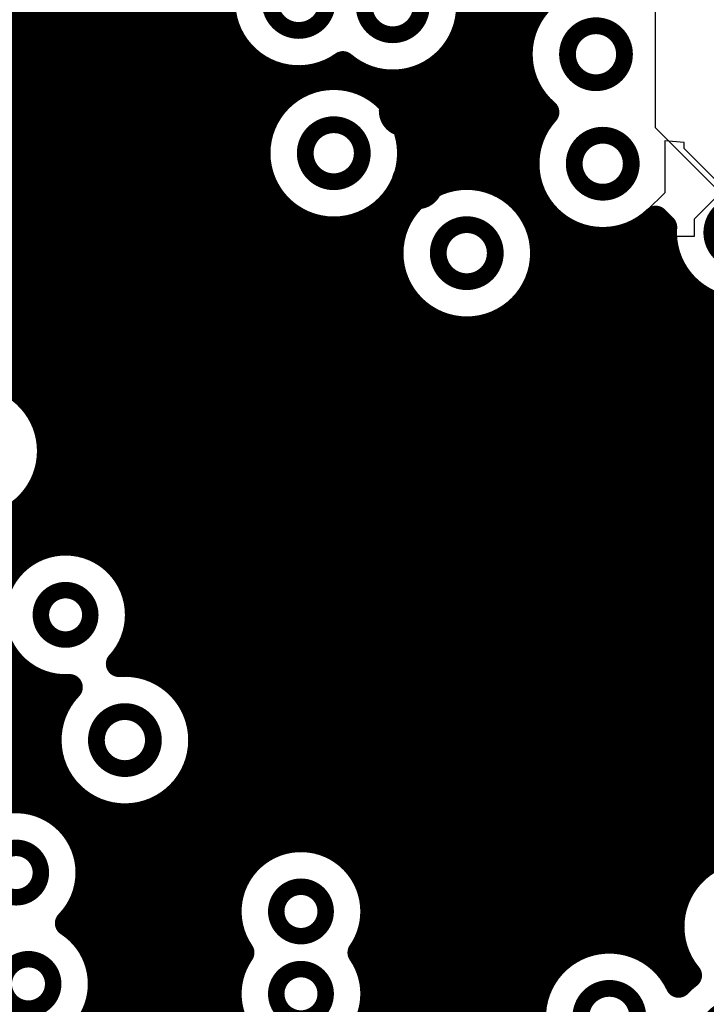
# Model space of a CAD drawing. Extents: x 33 to 97, y 17 to 119.
# Tile 12 of 40: x 68.96 to 74.25, y 74.82 to 82.41. Entities that reach past the tile are written whole.
import ezdxf

# ---------------------------------------------------------------- set-up
doc = ezdxf.new("R2010")
doc.units = 0
doc.layers.add('MIDLAYER1', color=16, linetype='CONTINUOUS')

msp = doc.modelspace()

# ---------------------------------------------------------------- linework, layer by layer
at = {"layer": 'MIDLAYER1'}
for p, q in [((73.8638, 81.5797), (73.8636, 85.1663)), ((74.3717, 81.0712), (73.8638, 81.5797)), ((74.0849, 81.4653), (73.9345, 81.4804)), ((73.9345, 81.4804), (73.9345, 81.0794)), ((74.0849, 81.4203), (74.0849, 81.4653)), ((74.3957, 81.1095), (74.0849, 81.4203)), ((73.9345, 81.0794), (73.7992, 80.9441)), ((74.1651, 80.8789), (74.3957, 81.1095)), ((73.7992, 80.9441), (73.9997, 80.7436)), ((74.1651, 80.7436), (74.1651, 80.8789)), ((73.9997, 80.7436), (74.1651, 80.7436))]:
    msp.add_line(p, q, dxfattribs=at)
at = {"layer": 'MIDLAYER1', "const_width": 0.2032}
for points in [[(69.596, 78.3095), (69.596, 88.7021)], [(69.723, 78.2091), (69.723, 88.6937)], [(69.85, 77.9922), (69.85, 88.2021)], [(69.469, 78.3632), (69.469, 88.0593)], [(69.977, 77.4135), (69.977, 88.0579)], [(70.104, 77.3484), (70.104, 87.9788)], [(70.231, 77.2321), (70.231, 87.9372)], [(70.485, 67.4491), (70.485, 87.9408)], [(70.358, 76.9374), (70.358, 87.9251)], [(69.342, 78.3838), (69.342, 87.7977)], [(69.215, 78.3751), (69.215, 87.6851)], [(68.961, 79.5602), (68.961, 87.5926)], [(69.088, 79.4303), (69.088, 87.6222)], [(72.898, 82.4477), (72.898, 83.5575)], [(72.644, 81.1539), (72.644, 83.3885)], [(72.771, 81.0784), (72.771, 83.4491)], [(72.517, 81.1928), (72.517, 83.3609)], [(43.8657, 82.423), (70.5379, 82.423)], [(72.42, 82.423), (72.8841, 82.423)], [(43.8657, 82.296), (70.5816, 82.296)], [(72.3846, 82.296), (72.8346, 82.296)], [(72.39, 81.2025), (72.39, 82.3098)], [(43.8657, 82.169), (70.6638, 82.169)], [(70.612, 75.7471), (70.612, 82.2403)], [(72.3141, 82.169), (72.8158, 82.169)], [(70.739, 75.938), (70.739, 82.0949)], [(72.263, 81.1845), (72.263, 82.1082)], [(64.5708, 82.042), (70.8147, 82.042)], [(71.4121, 82.042), (71.4888, 82.042)], [(72.1875, 82.042), (72.8248, 82.042)], [(70.866, 81.6655), (70.866, 82.0151)], [(70.993, 81.8251), (70.993, 81.9731)], [(72.009, 81.0465), (72.009, 81.9526)], [(72.136, 81.1359), (72.136, 82.0081)], [(64.6998, 81.915), (71.1284, 81.915)], [(71.6389, 81.915), (72.8629, 81.915)], [(71.755, 81.8414), (71.755, 81.9332)], [(71.882, 81.6984), (71.882, 81.9289)], [(72.898, 81.49), (72.898, 81.846)], [(64.7716, 81.788), (70.9548, 81.788)], [(71.8125, 81.788), (72.9373, 81.788)], [(64.8079, 81.661), (70.8636, 81.661)], [(71.9037, 81.661), (72.9888, 81.661)], [(64.8153, 81.534), (70.8138, 81.534)], [(71.9535, 81.534), (72.9147, 81.534)], [(64.7949, 81.407), (70.7948, 81.407)], [(71.9725, 81.407), (72.8768, 81.407)], [(65.4222, 81.28), (70.8036, 81.28)], [(71.9637, 81.28), (72.868, 81.28)], [(65.5789, 81.153), (70.8415, 81.153)], [(71.9258, 81.153), (72.1716, 81.153)], [(72.646, 81.153), (72.8869, 81.153)], [(72.898, 80.9421), (72.898, 81.1159)], [(70.866, 76.0316), (70.866, 81.1023)], [(71.882, 80.8777), (71.882, 81.0694)], [(65.6635, 81.026), (70.9155, 81.026)], [(71.8518, 81.026), (71.9879, 81.026)], [(72.8297, 81.026), (72.9367, 81.026)], [(66.3851, 80.899), (71.0488, 80.899)], [(70.993, 76.0811), (70.993, 80.9427)], [(71.7185, 80.899), (71.8932, 80.899)], [(71.755, 67.3892), (71.755, 80.9263)], [(72.9243, 80.899), (73.0278, 80.899)], [(73.025, 75.0649), (73.025, 80.902)], [(73.8652, 80.8781), (73.9292, 80.8141)], [(71.12, 76.0983), (71.12, 80.8569)], [(71.247, 76.0862), (71.247, 80.8107)], [(71.501, 75.9582), (71.501, 80.8064)], [(71.628, 75.7947), (71.628, 80.8477)], [(73.787, 75.2456), (73.787, 80.8149)], [(73.914, 75.1535), (73.914, 80.8293)], [(66.5714, 80.772), (71.8412, 80.772)], [(71.374, 76.0427), (71.374, 80.7947)], [(72.9764, 80.772), (73.2012, 80.772)], [(73.152, 75.1967), (73.152, 80.7986)], [(73.279, 75.2699), (73.279, 80.7411)], [(73.66, 75.296), (73.66, 80.7498)], [(73.7124, 80.772), (73.9277, 80.772)], [(73.406, 75.3072), (73.406, 80.7159)], [(73.533, 75.3155), (73.533, 80.7186)], [(66.6669, 80.645), (71.8203, 80.645)], [(72.9972, 80.645), (73.9415, 80.645)], [(66.7195, 80.518), (71.8273, 80.518)], [(72.9903, 80.518), (73.9852, 80.518)], [(74.041, 75.6727), (74.041, 80.4245)], [(66.7408, 80.391), (71.8631, 80.391)], [(71.882, 67.4144), (71.882, 80.3494)], [(72.9544, 80.391), (74.0674, 80.391)], [(72.898, 64.9985), (72.898, 80.285)], [(74.168, 75.8489), (74.168, 80.2971)], [(68.1995, 80.264), (71.9344, 80.264)], [(72.8832, 80.264), (74.2183, 80.264)], [(74.295, 75.941), (74.295, 80.2261)], [(68.4578, 80.137), (72.0622, 80.137)], [(72.009, 67.4117), (72.009, 80.1806)], [(72.7554, 80.137), (74.3719, 80.137)], [(72.771, 64.9985), (72.771, 80.1487)], [(72.136, 67.3805), (72.136, 80.0912)], [(72.263, 67.3154), (72.263, 80.0426)], [(72.644, 64.9985), (72.644, 80.0733)], [(68.5699, 80.01), (74.3966, 80.01)], [(72.39, 67.1991), (72.39, 80.0246)], [(72.517, 66.9044), (72.517, 80.0343)], [(68.6325, 79.883), (74.5236, 79.883)], [(68.6619, 79.756), (74.6506, 79.756)], [(68.8423, 79.629), (74.7776, 79.629)], [(69.0278, 79.502), (74.9046, 79.502)], [(69.123, 79.375), (76.7485, 79.375)], [(69.1754, 79.248), (78.1939, 79.248)], [(69.1966, 79.121), (78.3256, 79.121)], [(69.1899, 78.994), (86.6552, 78.994)], [(69.1544, 78.867), (86.6804, 78.867)], [(69.0836, 78.74), (86.7379, 78.74)], [(69.088, 78.3355), (69.088, 78.7461)], [(68.9566, 78.613), (81.7552, 78.613)], [(68.961, 78.2567), (68.961, 78.6162)], [(68.0592, 78.486), (81.4605, 78.486)], [(68.1325, 78.359), (69.15, 78.359)], [(69.4832, 78.359), (81.3442, 78.359)], [(68.1698, 78.232), (68.9331, 78.232)], [(69.7001, 78.232), (81.2791, 78.232)], [(69.8005, 78.105), (81.2479, 78.105)], [(69.8542, 77.978), (81.2452, 77.978)], [(69.8748, 77.851), (81.2704, 77.851)], [(69.8661, 77.724), (81.3279, 77.724)], [(69.85, 77.4447), (69.85, 77.659)], [(69.8265, 77.597), (81.4197, 77.597)], [(63.9096, 77.47), (68.8855, 77.47)], [(69.7477, 77.47), (81.3465, 77.47)], [(68.961, 76.3973), (68.961, 77.3945)], [(63.8364, 77.343), (69.0349, 77.343)], [(69.088, 76.3767), (69.088, 77.3157)], [(70.1119, 77.343), (80.7895, 77.343)], [(69.215, 77.0475), (69.215, 77.2761)], [(63.7046, 77.216), (69.3039, 77.216)], [(70.2436, 77.216), (80.6577, 77.216)], [(48.6931, 77.089), (69.2307, 77.089)], [(70.3169, 77.089), (80.5845, 77.089)], [(65.5953, 76.962), (69.1933, 76.962)], [(70.3542, 76.962), (75.53, 76.962)], [(65.7463, 76.835), (69.185, 76.835)], [(70.358, 67.43), (70.358, 76.7833)], [(70.3625, 76.835), (75.3485, 76.835)], [(65.8285, 76.708), (69.2045, 76.708)], [(70.343, 76.708), (75.2552, 76.708)], [(69.215, 76.323), (69.215, 76.6732)], [(65.8722, 76.581), (69.2549, 76.581)], [(70.2926, 76.581), (75.2042, 76.581)], [(70.231, 67.3782), (70.231, 76.4886)], [(65.8861, 76.454), (69.347, 76.454)], [(69.342, 76.2226), (69.342, 76.4593)], [(70.2005, 76.454), (75.1845, 76.454)], [(69.208, 76.327), (69.5232, 76.327)], [(69.469, 76.0056), (69.469, 76.356)], [(70.0243, 76.327), (75.1929, 76.327)], [(70.104, 67.2809), (70.104, 76.3723)], [(69.596, 74.5889), (69.596, 76.2985)], [(69.723, 64.9985), (69.723, 76.2733)], [(69.85, 64.9985), (69.85, 76.276)], [(69.977, 67.0768), (69.977, 76.3072)], [(69.3622, 76.2), (75.2305, 76.2)], [(69.4431, 76.073), (70.9643, 76.073)], [(71.2974, 76.073), (75.3046, 76.073)], [(69.4841, 75.946), (70.7473, 75.946)], [(71.5144, 75.946), (74.3044, 75.946)], [(69.494, 75.819), (70.6469, 75.819)], [(71.6148, 75.819), (74.1387, 75.819)], [(69.469, 75.3272), (69.469, 75.6725)], [(69.4747, 75.692), (70.5932, 75.692)], [(71.6685, 75.692), (74.0505, 75.692)], [(69.4226, 75.565), (70.5726, 75.565)], [(71.6891, 75.565), (74.0027, 75.565)], [(69.3518, 75.438), (70.5814, 75.438)], [(71.6803, 75.438), (73.9853, 75.438)], [(69.4814, 75.311), (70.6209, 75.311)], [(70.612, 75.1121), (70.612, 75.3321)], [(71.628, 75.1597), (71.628, 75.2844)], [(71.6408, 75.311), (73.4307, 75.311)], [(73.5844, 75.311), (73.9957, 75.311)], [(69.5511, 75.184), (70.6469, 75.184)], [(71.6148, 75.184), (73.1359, 75.184)], [(73.8793, 75.184), (74.0354, 75.184)], [(74.041, 74.9772), (74.041, 75.1717)], [(69.5842, 75.057), (70.5932, 75.057)], [(71.6685, 75.057), (73.0195, 75.057)], [(73.9956, 75.057), (74.1119, 75.057)], [(69.5871, 74.93), (70.5726, 74.93)], [(71.6891, 74.93), (72.9545, 74.93)], [(69.5604, 74.803), (70.5814, 74.803)], [(71.6803, 74.803), (72.9233, 74.803)]]:
    msp.add_lwpolyline(points, dxfattribs=at)
for points in [[(71.4544, 82.0694, -2.050233), (71.4972, 82.9971)], [(73.021, 81.6996, -0.472459), (73.0401, 82.6098)], [(72.4275, 82.5166, -0.640983), (71.4544, 82.0694)], [(73.8652, 80.8781, -0.967147), (73.021, 81.6996)], [(74.3719, 80.2008, -0.363198), (73.9292, 80.8141)], [(68.6657, 79.6747, -0.385862), (69.1975, 79.0882)], [(69.1975, 79.0882, -0.671221), (68.188, 78.6751)], [(69.3479, 77.2677, -2.513372), (69.8754, 77.8256)], [(69.8754, 77.8256, -0.187718), (69.7284, 77.4479)], [(69.7284, 77.4479, -0.436968), (70.3631, 76.8604)], [(70.3631, 76.8604, -1.478758), (69.3479, 77.2677)], [(68.6305, 75.3709, -1.679347), (69.4944, 75.8391)], [(70.671, 75.2221, -1.35914), (71.6896, 75.5396)], [(74.1203, 75.0466, -1.422766), (75.1637, 75.4222)], [(69.4944, 75.8391, -0.195652), (69.3357, 75.4489)], [(71.6896, 75.5396, -0.152234), (71.5907, 75.2221)], [(69.3357, 75.4489, -0.25355), (69.5894, 74.9808)], [(73.9388, 74.3252, -3.271722), (74.0416, 74.976)], [(70.671, 74.5871, -0.311691), (70.671, 75.2221)], [(71.5907, 75.2221, -0.152234), (71.6896, 74.9046)], [(74.0416, 74.976, -0.044959), (74.1203, 75.0466)], [(69.5894, 74.9808, -0.124651), (69.522, 74.7148)], [(71.6896, 74.9046, -0.152234), (71.5907, 74.5871)]]:
    msp.add_lwpolyline(points, format="xyb", dxfattribs=at)
at = {"layer": 'MIDLAYER1'}
for points, const_width in [([(70.8937, 82.55, 1), (71.3331, 82.55, 1)], 0.1295), ([(71.6185, 82.5166, 1), (72.0579, 82.5166, 1)], 0.1295), ([(70.4871, 82.423, 1), (70.5887, 82.423, 1)], 0.1016), ([(72.3692, 82.423, 1), (72.4708, 82.423, 1)], 0.1016), ([(72.8333, 82.423, 1), (72.9349, 82.423, 1)], 0.1016), ([(72.8472, 82.4477, 1), (72.9488, 82.4477, 1)], 0.1016), ([(73.185, 82.1469, 1), (73.6244, 82.1469, 1)], 0.1295), ([(70.5308, 82.296, 1), (70.6324, 82.296, 1)], 0.1016), ([(72.3338, 82.296, 1), (72.4354, 82.296, 1)], 0.1016), ([(72.3392, 82.3098, 1), (72.4408, 82.3098, 1)], 0.1016), ([(72.7838, 82.296, 1), (72.8854, 82.296, 1)], 0.1016), ([(70.5612, 82.2403, 1), (70.6628, 82.2403, 1)], 0.1016), ([(70.613, 82.169, 1), (70.7146, 82.169, 1)], 0.1016), ([(72.2633, 82.169, 1), (72.3649, 82.169, 1)], 0.1016), ([(72.765, 82.169, 1), (72.8666, 82.169, 1)], 0.1016), ([(70.6882, 82.0949, 1), (70.7898, 82.0949, 1)], 0.1016), ([(72.2122, 82.1082, 1), (72.3138, 82.1082, 1)], 0.1016), ([(70.7639, 82.042, 1), (70.8655, 82.042, 1)], 0.1016), ([(71.3613, 82.042, 1), (71.4629, 82.042, 1)], 0.1016), ([(71.4036, 82.0694, 1), (71.5052, 82.0694, 1)], 0.1016), ([(71.4036, 82.0694, 1), (71.5052, 82.0694, 1)], 0.1016), ([(71.438, 82.042, 1), (71.5396, 82.042, 1)], 0.1016), ([(72.1367, 82.042, 1), (72.2383, 82.042, 1)], 0.1016), ([(72.774, 82.042, 1), (72.8756, 82.042, 1)], 0.1016), ([(71.9729, 81.3839, 1), (70.7944, 81.3839, 1)], 0.2032), ([(70.8152, 82.0151, 1), (70.9168, 82.0151, 1)], 0.1016), ([(70.9422, 81.9731, 1), (71.0438, 81.9731, 1)], 0.1016), ([(71.9582, 81.9526, 1), (72.0598, 81.9526, 1)], 0.1016), ([(72.0852, 82.0081, 1), (72.1868, 82.0081, 1)], 0.1016), ([(71.0776, 81.915, 1), (71.1792, 81.915, 1)], 0.1016), ([(71.5881, 81.915, 1), (71.6897, 81.915, 1)], 0.1016), ([(71.7042, 81.9332, 1), (71.8058, 81.9332, 1)], 0.1016), ([(71.8312, 81.9289, 1), (71.9328, 81.9289, 1)], 0.1016), ([(72.8121, 81.915, 1), (72.9137, 81.915, 1)], 0.1016), ([(70.9422, 81.8251, 1), (71.0438, 81.8251, 1)], 0.1016), ([(71.7042, 81.8414, 1), (71.8058, 81.8414, 1)], 0.1016), ([(71.7933, 81.7109, 1), (72.0682, 81.7109, 1)], 0.125), ([(72.8472, 81.846, 1), (72.9488, 81.846, 1)], 0.1016), ([(70.904, 81.788, 1), (71.0056, 81.788, 1)], 0.1016), ([(71.7617, 81.788, 1), (71.8633, 81.788, 1)], 0.1016), ([(72.8865, 81.788, 1), (72.9881, 81.788, 1)], 0.1016), ([(70.8128, 81.661, 1), (70.9144, 81.661, 1)], 0.1016), ([(70.8152, 81.6655, 1), (70.9168, 81.6655, 1)], 0.1016), ([(71.8312, 81.6984, 1), (71.9328, 81.6984, 1)], 0.1016), ([(71.8529, 81.661, 1), (71.9545, 81.661, 1)], 0.1016), ([(72.938, 81.661, 1), (73.0396, 81.661, 1)], 0.1016), ([(72.9702, 81.6996, 1), (73.0718, 81.6996, 1)], 0.1016), ([(72.9702, 81.6996, 1), (73.0718, 81.6996, 1)], 0.1016), ([(71.1639, 81.3839, 1), (71.6034, 81.3839, 1)], 0.1295), ([(70.763, 81.534, 1), (70.8646, 81.534, 1)], 0.1016), ([(71.9027, 81.534, 1), (72.0043, 81.534, 1)], 0.1016), ([(72.8472, 81.49, 1), (72.9488, 81.49, 1)], 0.1016), ([(72.8639, 81.534, 1), (72.9655, 81.534, 1)], 0.1016), ([(73.2371, 81.303, 1), (73.6765, 81.303, 1)], 0.1295), ([(70.7436, 81.3839, 1), (70.8452, 81.3839, 1)], 0.1016), ([(70.744, 81.407, 1), (70.8456, 81.407, 1)], 0.1016), ([(71.9217, 81.407, 1), (72.0233, 81.407, 1)], 0.1016), ([(71.9221, 81.3839, 1), (72.0237, 81.3839, 1)], 0.1016), ([(72.826, 81.407, 1), (72.9276, 81.407, 1)], 0.1016), ([(70.7528, 81.28, 1), (70.8544, 81.28, 1)], 0.1016), ([(71.9129, 81.28, 1), (72.0145, 81.28, 1)], 0.1016), ([(72.8172, 81.28, 1), (72.9188, 81.28, 1)], 0.1016), ([(72.9981, 80.6136, 1), (71.8195, 80.6136, 1)], 0.2032), ([(71.8904, 81.1521, 1), (72.1652, 81.1521, 1)], 0.125), ([(72.2122, 81.1845, 1), (72.3138, 81.1845, 1)], 0.1016), ([(72.3392, 81.2025, 1), (72.4408, 81.2025, 1)], 0.1016), ([(72.4662, 81.1928, 1), (72.5678, 81.1928, 1)], 0.1016), ([(70.7907, 81.153, 1), (70.8923, 81.153, 1)], 0.1016), ([(71.875, 81.153, 1), (71.9766, 81.153, 1)], 0.1016), ([(72.0852, 81.1359, 1), (72.1868, 81.1359, 1)], 0.1016), ([(72.1208, 81.153, 1), (72.2224, 81.153, 1)], 0.1016), ([(72.5932, 81.1539, 1), (72.6948, 81.1539, 1)], 0.1016), ([(72.5952, 81.153, 1), (72.6968, 81.153, 1)], 0.1016), ([(72.8361, 81.153, 1), (72.9377, 81.153, 1)], 0.1016), ([(72.8472, 81.1159, 1), (72.9488, 81.1159, 1)], 0.1016), ([(70.8152, 81.1023, 1), (70.9168, 81.1023, 1)], 0.1016), ([(71.8312, 81.0694, 1), (71.9328, 81.0694, 1)], 0.1016), ([(71.9582, 81.0465, 1), (72.0598, 81.0465, 1)], 0.1016), ([(72.7202, 81.0784, 1), (72.8218, 81.0784, 1)], 0.1016), ([(70.8647, 81.026, 1), (70.9663, 81.026, 1)], 0.1016), ([(71.801, 81.026, 1), (71.9026, 81.026, 1)], 0.1016), ([(71.9371, 81.026, 1), (72.0387, 81.026, 1)], 0.1016), ([(72.7789, 81.026, 1), (72.8805, 81.026, 1)], 0.1016), ([(72.8859, 81.026, 1), (72.9875, 81.026, 1)], 0.1016), ([(74.2973, 80.772, 1), (74.7367, 80.772, 1)], 0.1295), ([(70.9422, 80.9427, 1), (71.0438, 80.9427, 1)], 0.1016), ([(70.998, 80.899, 1), (71.0996, 80.899, 1)], 0.1016), ([(71.6677, 80.899, 1), (71.7693, 80.899, 1)], 0.1016), ([(71.7042, 80.9263, 1), (71.8058, 80.9263, 1)], 0.1016), ([(71.8312, 80.8777, 1), (71.9328, 80.8777, 1)], 0.1016), ([(71.8424, 80.899, 1), (71.944, 80.899, 1)], 0.1016), ([(72.8472, 80.9421, 1), (72.9488, 80.9421, 1)], 0.1016), ([(72.8735, 80.899, 1), (72.9751, 80.899, 1)], 0.1016), ([(72.9742, 80.902, 1), (73.0758, 80.902, 1)], 0.1016), ([(72.977, 80.899, 1), (73.0786, 80.899, 1)], 0.1016), ([(73.8144, 80.8781, 1), (73.916, 80.8781, 1)], 0.1016), ([(73.8144, 80.8781, 1), (73.916, 80.8781, 1)], 0.1016), ([(71.0692, 80.8569, 1), (71.1708, 80.8569, 1)], 0.1016), ([(71.1962, 80.8107, 1), (71.2978, 80.8107, 1)], 0.1016), ([(71.4502, 80.8064, 1), (71.5518, 80.8064, 1)], 0.1016), ([(71.5772, 80.8477, 1), (71.6788, 80.8477, 1)], 0.1016), ([(73.7362, 80.8149, 1), (73.8378, 80.8149, 1)], 0.1016), ([(73.8632, 80.8293, 1), (73.9648, 80.8293, 1)], 0.1016), ([(73.8784, 80.8141, 1), (73.98, 80.8141, 1)], 0.1016), ([(73.8784, 80.8141, 1), (73.98, 80.8141, 1)], 0.1016), ([(71.3232, 80.7947, 1), (71.4248, 80.7947, 1)], 0.1016), ([(71.7904, 80.772, 1), (71.892, 80.772, 1)], 0.1016), ([(72.1891, 80.6136, 1), (72.6285, 80.6136, 1)], 0.1295), ([(72.9256, 80.772, 1), (73.0272, 80.772, 1)], 0.1016), ([(73.1012, 80.7986, 1), (73.2028, 80.7986, 1)], 0.1016), ([(73.1504, 80.772, 1), (73.252, 80.772, 1)], 0.1016), ([(73.2282, 80.7411, 1), (73.3298, 80.7411, 1)], 0.1016), ([(73.6092, 80.7498, 1), (73.7108, 80.7498, 1)], 0.1016), ([(73.6616, 80.772, 1), (73.7632, 80.772, 1)], 0.1016), ([(73.8769, 80.772, 1), (73.9785, 80.772, 1)], 0.1016), ([(73.3552, 80.7159, 1), (73.4568, 80.7159, 1)], 0.1016), ([(73.4822, 80.7186, 1), (73.5838, 80.7186, 1)], 0.1016), ([(71.7687, 80.6136, 1), (71.8703, 80.6136, 1)], 0.1016), ([(71.7695, 80.645, 1), (71.8711, 80.645, 1)], 0.1016), ([(72.9464, 80.645, 1), (73.048, 80.645, 1)], 0.1016), ([(72.9473, 80.6136, 1), (73.0489, 80.6136, 1)], 0.1016), ([(73.8907, 80.645, 1), (73.9923, 80.645, 1)], 0.1016), ([(71.7765, 80.518, 1), (71.8781, 80.518, 1)], 0.1016), ([(72.9395, 80.518, 1), (73.0411, 80.518, 1)], 0.1016), ([(73.9344, 80.518, 1), (74.036, 80.518, 1)], 0.1016), ([(73.9902, 80.4245, 1), (74.0918, 80.4245, 1)], 0.1016), ([(71.8123, 80.391, 1), (71.9139, 80.391, 1)], 0.1016), ([(71.8312, 80.3494, 1), (71.9328, 80.3494, 1)], 0.1016), ([(72.9036, 80.391, 1), (73.0052, 80.391, 1)], 0.1016), ([(74.0166, 80.391, 1), (74.1182, 80.391, 1)], 0.1016), ([(72.8472, 80.285, 1), (72.9488, 80.285, 1)], 0.1016), ([(74.1172, 80.2971, 1), (74.2188, 80.2971, 1)], 0.1016), ([(71.8836, 80.264, 1), (71.9852, 80.264, 1)], 0.1016), ([(72.8324, 80.264, 1), (72.934, 80.264, 1)], 0.1016), ([(74.1675, 80.264, 1), (74.2691, 80.264, 1)], 0.1016), ([(74.2442, 80.2261, 1), (74.3458, 80.2261, 1)], 0.1016), ([(71.9582, 80.1806, 1), (72.0598, 80.1806, 1)], 0.1016), ([(72.0114, 80.137, 1), (72.113, 80.137, 1)], 0.1016), ([(72.7046, 80.137, 1), (72.8062, 80.137, 1)], 0.1016), ([(72.7202, 80.1487, 1), (72.8218, 80.1487, 1)], 0.1016), ([(72.0852, 80.0912, 1), (72.1868, 80.0912, 1)], 0.1016), ([(72.2122, 80.0426, 1), (72.3138, 80.0426, 1)], 0.1016), ([(72.5932, 80.0733, 1), (72.6948, 80.0733, 1)], 0.1016), ([(72.3392, 80.0246, 1), (72.4408, 80.0246, 1)], 0.1016), ([(72.4662, 80.0343, 1), (72.5678, 80.0343, 1)], 0.1016), ([(68.9102, 79.5602, 1), (69.0118, 79.5602, 1)], 0.1016), ([(68.977, 79.502, 1), (69.0786, 79.502, 1)], 0.1016), ([(69.0372, 79.4303, 1), (69.1388, 79.4303, 1)], 0.1016), ([(69.0722, 79.375, 1), (69.1738, 79.375, 1)], 0.1016), ([(69.1246, 79.248, 1), (69.2262, 79.248, 1)], 0.1016), ([(69.1458, 79.121, 1), (69.2474, 79.121, 1)], 0.1016), ([(69.1467, 79.0882, 1), (69.2483, 79.0882, 1)], 0.1016), ([(69.1467, 79.0882, 1), (69.2483, 79.0882, 1)], 0.1016), ([(69.1391, 78.994, 1), (69.2407, 78.994, 1)], 0.1016), ([(69.1036, 78.867, 1), (69.2052, 78.867, 1)], 0.1016), ([(69.0328, 78.74, 1), (69.1344, 78.74, 1)], 0.1016), ([(69.0372, 78.7461, 1), (69.1388, 78.7461, 1)], 0.1016), ([(68.9058, 78.613, 1), (69.0074, 78.613, 1)], 0.1016), ([(68.9102, 78.6162, 1), (69.0118, 78.6162, 1)], 0.1016), ([(69.1642, 78.3751, 1), (69.2658, 78.3751, 1)], 0.1016), ([(69.2912, 78.3838, 1), (69.3928, 78.3838, 1)], 0.1016), ([(69.0372, 78.3355, 1), (69.1388, 78.3355, 1)], 0.1016), ([(69.0992, 78.359, 1), (69.2008, 78.359, 1)], 0.1016), ([(69.4182, 78.3632, 1), (69.5198, 78.3632, 1)], 0.1016), ([(69.4324, 78.359, 1), (69.534, 78.359, 1)], 0.1016), ([(69.5452, 78.3095, 1), (69.6468, 78.3095, 1)], 0.1016), ([(68.8823, 78.232, 1), (68.9839, 78.232, 1)], 0.1016), ([(68.9102, 78.2567, 1), (69.0118, 78.2567, 1)], 0.1016), ([(69.6493, 78.232, 1), (69.7509, 78.232, 1)], 0.1016), ([(69.6722, 78.2091, 1), (69.7738, 78.2091, 1)], 0.1016), ([(69.7497, 78.105, 1), (69.8513, 78.105, 1)], 0.1016), ([(69.1261, 77.8256, 1), (69.5071, 77.8256, 1)], 0.127), ([(69.7992, 77.9922, 1), (69.9008, 77.9922, 1)], 0.1016), ([(69.8034, 77.978, 1), (69.905, 77.978, 1)], 0.1016), ([(69.824, 77.851, 1), (69.9256, 77.851, 1)], 0.1016), ([(69.8246, 77.8256, 1), (69.9262, 77.8256, 1)], 0.1016), ([(69.8246, 77.8256, 1), (69.9262, 77.8256, 1)], 0.1016), ([(69.8153, 77.724, 1), (69.9169, 77.724, 1)], 0.1016), ([(69.7992, 77.659, 1), (69.9008, 77.659, 1)], 0.1016), ([(69.7757, 77.597, 1), (69.8773, 77.597, 1)], 0.1016), ([(68.8347, 77.47, 1), (68.9363, 77.47, 1)], 0.1016), ([(69.6969, 77.47, 1), (69.7985, 77.47, 1)], 0.1016), ([(68.9102, 77.3945, 1), (69.0118, 77.3945, 1)], 0.1016), ([(69.6776, 77.4479, 1), (69.7792, 77.4479, 1)], 0.1016), ([(69.6776, 77.4479, 1), (69.7792, 77.4479, 1)], 0.1016), ([(69.7992, 77.4447, 1), (69.9008, 77.4447, 1)], 0.1016), ([(69.9262, 77.4135, 1), (70.0278, 77.4135, 1)], 0.1016), ([(68.9841, 77.343, 1), (69.0857, 77.343, 1)], 0.1016), ([(69.0372, 77.3157, 1), (69.1388, 77.3157, 1)], 0.1016), ([(70.0532, 77.3484, 1), (70.1548, 77.3484, 1)], 0.1016), ([(70.0611, 77.343, 1), (70.1627, 77.343, 1)], 0.1016), ([(69.1642, 77.2761, 1), (69.2658, 77.2761, 1)], 0.1016), ([(69.2971, 77.2677, 1), (69.3987, 77.2677, 1)], 0.1016), ([(69.2971, 77.2677, 1), (69.3987, 77.2677, 1)], 0.1016), ([(69.2531, 77.216, 1), (69.3547, 77.216, 1)], 0.1016), ([(70.1802, 77.2321, 1), (70.2818, 77.2321, 1)], 0.1016), ([(70.1928, 77.216, 1), (70.2944, 77.216, 1)], 0.1016), ([(69.1799, 77.089, 1), (69.2815, 77.089, 1)], 0.1016), ([(70.2661, 77.089, 1), (70.3677, 77.089, 1)], 0.1016), ([(69.1642, 77.0475, 1), (69.2658, 77.0475, 1)], 0.1016), ([(69.5541, 76.8604, 1), (69.9935, 76.8604, 1)], 0.1295), ([(69.1425, 76.962, 1), (69.2441, 76.962, 1)], 0.1016), ([(70.3034, 76.962, 1), (70.405, 76.962, 1)], 0.1016), ([(70.3072, 76.9374, 1), (70.4088, 76.9374, 1)], 0.1016), ([(70.3123, 76.8604, 1), (70.4139, 76.8604, 1)], 0.1016), ([(70.3123, 76.8604, 1), (70.4139, 76.8604, 1)], 0.1016), ([(69.1342, 76.835, 1), (69.2358, 76.835, 1)], 0.1016), ([(70.3072, 76.7833, 1), (70.4088, 76.7833, 1)], 0.1016), ([(70.3117, 76.835, 1), (70.4133, 76.835, 1)], 0.1016), ([(69.1537, 76.708, 1), (69.2553, 76.708, 1)], 0.1016), ([(70.2922, 76.708, 1), (70.3938, 76.708, 1)], 0.1016), ([(69.1642, 76.6732, 1), (69.2658, 76.6732, 1)], 0.1016), ([(69.2041, 76.581, 1), (69.3057, 76.581, 1)], 0.1016), ([(70.2418, 76.581, 1), (70.3434, 76.581, 1)], 0.1016), ([(70.1802, 76.4886, 1), (70.2818, 76.4886, 1)], 0.1016), ([(69.2912, 76.4593, 1), (69.3928, 76.4593, 1)], 0.1016), ([(69.2962, 76.454, 1), (69.3978, 76.454, 1)], 0.1016), ([(70.1497, 76.454, 1), (70.2513, 76.454, 1)], 0.1016), ([(68.9102, 76.3973, 1), (69.0118, 76.3973, 1)], 0.1016), ([(69.0372, 76.3767, 1), (69.1388, 76.3767, 1)], 0.1016), ([(69.1572, 76.327, 1), (69.2588, 76.327, 1)], 0.1016), ([(69.4182, 76.356, 1), (69.5198, 76.356, 1)], 0.1016), ([(69.4724, 76.327, 1), (69.574, 76.327, 1)], 0.1016), ([(69.9735, 76.327, 1), (70.0751, 76.327, 1)], 0.1016), ([(70.0532, 76.3723, 1), (70.1548, 76.3723, 1)], 0.1016), ([(69.1642, 76.323, 1), (69.2658, 76.323, 1)], 0.1016), ([(69.5452, 76.2985, 1), (69.6468, 76.2985, 1)], 0.1016), ([(69.6722, 76.2733, 1), (69.7738, 76.2733, 1)], 0.1016), ([(69.7992, 76.276, 1), (69.9008, 76.276, 1)], 0.1016), ([(69.9262, 76.3072, 1), (70.0278, 76.3072, 1)], 0.1016), ([(69.2912, 76.2226, 1), (69.3928, 76.2226, 1)], 0.1016), ([(69.3114, 76.2, 1), (69.413, 76.2, 1)], 0.1016), ([(71.0692, 76.0983, 1), (71.1708, 76.0983, 1)], 0.1016), ([(69.3923, 76.073, 1), (69.4939, 76.073, 1)], 0.1016), ([(70.8152, 76.0316, 1), (70.9168, 76.0316, 1)], 0.1016), ([(70.9135, 76.073, 1), (71.0151, 76.073, 1)], 0.1016), ([(70.9422, 76.0811, 1), (71.0438, 76.0811, 1)], 0.1016), ([(71.1962, 76.0862, 1), (71.2978, 76.0862, 1)], 0.1016), ([(71.2466, 76.073, 1), (71.3482, 76.073, 1)], 0.1016), ([(71.3232, 76.0427, 1), (71.4248, 76.0427, 1)], 0.1016), ([(68.7451, 75.8391, 1), (69.1261, 75.8391, 1)], 0.127), ([(69.4182, 76.0056, 1), (69.5198, 76.0056, 1)], 0.1016), ([(69.4333, 75.946, 1), (69.5349, 75.946, 1)], 0.1016), ([(70.6965, 75.946, 1), (70.7981, 75.946, 1)], 0.1016), ([(71.4502, 75.9582, 1), (71.5518, 75.9582, 1)], 0.1016), ([(71.4636, 75.946, 1), (71.5652, 75.946, 1)], 0.1016), ([(74.2536, 75.946, 1), (74.3552, 75.946, 1)], 0.1016), ([(70.6882, 75.938, 1), (70.7898, 75.938, 1)], 0.1016), ([(74.2442, 75.941, 1), (74.3458, 75.941, 1)], 0.1016), ([(69.4432, 75.819, 1), (69.5448, 75.819, 1)], 0.1016), ([(69.4436, 75.8391, 1), (69.5452, 75.8391, 1)], 0.1016), ([(69.4436, 75.8391, 1), (69.5452, 75.8391, 1)], 0.1016), ([(70.5961, 75.819, 1), (70.6977, 75.819, 1)], 0.1016), ([(71.564, 75.819, 1), (71.6656, 75.819, 1)], 0.1016), ([(71.5772, 75.7947, 1), (71.6788, 75.7947, 1)], 0.1016), ([(74.0879, 75.819, 1), (74.1895, 75.819, 1)], 0.1016), ([(74.1172, 75.8489, 1), (74.2188, 75.8489, 1)], 0.1016), ([(70.5612, 75.7471, 1), (70.6628, 75.7471, 1)], 0.1016), ([(69.4182, 75.6725, 1), (69.5198, 75.6725, 1)], 0.1016), ([(69.4239, 75.692, 1), (69.5255, 75.692, 1)], 0.1016), ([(70.5424, 75.692, 1), (70.644, 75.692, 1)], 0.1016), ([(70.9403, 75.5396, 1), (71.3213, 75.5396, 1)], 0.127), ([(71.6177, 75.692, 1), (71.7193, 75.692, 1)], 0.1016), ([(73.2282, 75.4888, 1), (73.6346, 75.4888, 1)], 0.1524), ([(73.9902, 75.6727, 1), (74.0918, 75.6727, 1)], 0.1016), ([(73.9997, 75.692, 1), (74.1013, 75.692, 1)], 0.1016), ([(69.3718, 75.565, 1), (69.4734, 75.565, 1)], 0.1016), ([(70.5218, 75.565, 1), (70.6234, 75.565, 1)], 0.1016), ([(71.6383, 75.565, 1), (71.7399, 75.565, 1)], 0.1016), ([(73.9519, 75.565, 1), (74.0535, 75.565, 1)], 0.1016), ([(71.6388, 75.5396, 1), (71.7404, 75.5396, 1)], 0.1016), ([(71.6388, 75.5396, 1), (71.7404, 75.5396, 1)], 0.1016), ([(69.2849, 75.4489, 1), (69.3865, 75.4489, 1)], 0.1016), ([(69.2849, 75.4489, 1), (69.3865, 75.4489, 1)], 0.1016), ([(69.301, 75.438, 1), (69.4026, 75.438, 1)], 0.1016), ([(70.5306, 75.438, 1), (70.6322, 75.438, 1)], 0.1016), ([(71.6295, 75.438, 1), (71.7311, 75.438, 1)], 0.1016), ([(73.9345, 75.438, 1), (74.0361, 75.438, 1)], 0.1016), ([(69.4182, 75.3272, 1), (69.5198, 75.3272, 1)], 0.1016), ([(69.4306, 75.311, 1), (69.5322, 75.311, 1)], 0.1016), ([(70.5612, 75.3321, 1), (70.6628, 75.3321, 1)], 0.1016), ([(70.5701, 75.311, 1), (70.6717, 75.311, 1)], 0.1016), ([(71.5772, 75.2844, 1), (71.6788, 75.2844, 1)], 0.1016), ([(71.59, 75.311, 1), (71.6916, 75.311, 1)], 0.1016), ([(71.7023, 75.1586, 1), (72.0833, 75.1586, 1)], 0.127), ([(73.2282, 75.2699, 1), (73.3298, 75.2699, 1)], 0.1016), ([(73.3552, 75.3072, 1), (73.4568, 75.3072, 1)], 0.1016), ([(73.3799, 75.311, 1), (73.4815, 75.311, 1)], 0.1016), ([(73.4822, 75.3155, 1), (73.5838, 75.3155, 1)], 0.1016), ([(73.5336, 75.311, 1), (73.6352, 75.311, 1)], 0.1016), ([(73.6092, 75.296, 1), (73.7108, 75.296, 1)], 0.1016), ([(73.9449, 75.311, 1), (74.0465, 75.311, 1)], 0.1016), ([(70.6202, 75.2221, 1), (70.7218, 75.2221, 1)], 0.1016), ([(70.6202, 75.2221, 1), (70.7218, 75.2221, 1)], 0.1016), ([(71.5399, 75.2221, 1), (71.6415, 75.2221, 1)], 0.1016), ([(71.5399, 75.2221, 1), (71.6415, 75.2221, 1)], 0.1016), ([(73.1012, 75.1967, 1), (73.2028, 75.1967, 1)], 0.1016), ([(73.7362, 75.2456, 1), (73.8378, 75.2456, 1)], 0.1016), ([(68.8401, 74.9808, 1), (69.2211, 74.9808, 1)], 0.127), ([(69.5003, 75.184, 1), (69.6019, 75.184, 1)], 0.1016), ([(70.5612, 75.1121, 1), (70.6628, 75.1121, 1)], 0.1016), ([(70.5961, 75.184, 1), (70.6977, 75.184, 1)], 0.1016), ([(71.564, 75.184, 1), (71.6656, 75.184, 1)], 0.1016), ([(71.5772, 75.1597, 1), (71.6788, 75.1597, 1)], 0.1016), ([(73.0851, 75.184, 1), (73.1867, 75.184, 1)], 0.1016), ([(73.8285, 75.184, 1), (73.9301, 75.184, 1)], 0.1016), ([(73.8632, 75.1535, 1), (73.9648, 75.1535, 1)], 0.1016), ([(73.9846, 75.184, 1), (74.0862, 75.184, 1)], 0.1016), ([(73.9902, 75.1717, 1), (74.0918, 75.1717, 1)], 0.1016), ([(69.5334, 75.057, 1), (69.635, 75.057, 1)], 0.1016), ([(70.5424, 75.057, 1), (70.644, 75.057, 1)], 0.1016), ([(70.9403, 74.9046, 1), (71.3213, 74.9046, 1)], 0.127), ([(71.6177, 75.057, 1), (71.7193, 75.057, 1)], 0.1016), ([(72.9687, 75.057, 1), (73.0703, 75.057, 1)], 0.1016), ([(72.9742, 75.0649, 1), (73.0758, 75.0649, 1)], 0.1016), ([(73.9448, 75.057, 1), (74.0464, 75.057, 1)], 0.1016), ([(74.0611, 75.057, 1), (74.1627, 75.057, 1)], 0.1016), ([(74.0695, 75.0466, 1), (74.1711, 75.0466, 1)], 0.1016), ([(74.0695, 75.0466, 1), (74.1711, 75.0466, 1)], 0.1016), ([(69.5386, 74.9808, 1), (69.6402, 74.9808, 1)], 0.1016), ([(69.5386, 74.9808, 1), (69.6402, 74.9808, 1)], 0.1016), ([(73.9902, 74.9772, 1), (74.0918, 74.9772, 1)], 0.1016), ([(73.9908, 74.976, 1), (74.0924, 74.976, 1)], 0.1016), ([(73.9908, 74.976, 1), (74.0924, 74.976, 1)], 0.1016), ([(69.5363, 74.93, 1), (69.6379, 74.93, 1)], 0.1016), ([(70.5218, 74.93, 1), (70.6234, 74.93, 1)], 0.1016), ([(71.6383, 74.93, 1), (71.7399, 74.93, 1)], 0.1016), ([(71.6388, 74.9046, 1), (71.7404, 74.9046, 1)], 0.1016), ([(71.6388, 74.9046, 1), (71.7404, 74.9046, 1)], 0.1016), ([(72.9037, 74.93, 1), (73.0053, 74.93, 1)], 0.1016), ([(73.2879, 74.7268, 1), (73.7273, 74.7268, 1)], 0.1295), ([(69.5096, 74.803, 1), (69.6112, 74.803, 1)], 0.1016), ([(70.5306, 74.803, 1), (70.6322, 74.803, 1)], 0.1016), ([(71.6295, 74.803, 1), (71.7311, 74.803, 1)], 0.1016), ([(72.8725, 74.803, 1), (72.9741, 74.803, 1)], 0.1016), ([(74.2531, 74.5744, 1), (74.6925, 74.5744, 1)], 0.1295)]:
    msp.add_lwpolyline(points, format="xyb", close=True, dxfattribs=dict(at, const_width=const_width))

doc.saveas('drawing.dxf')
